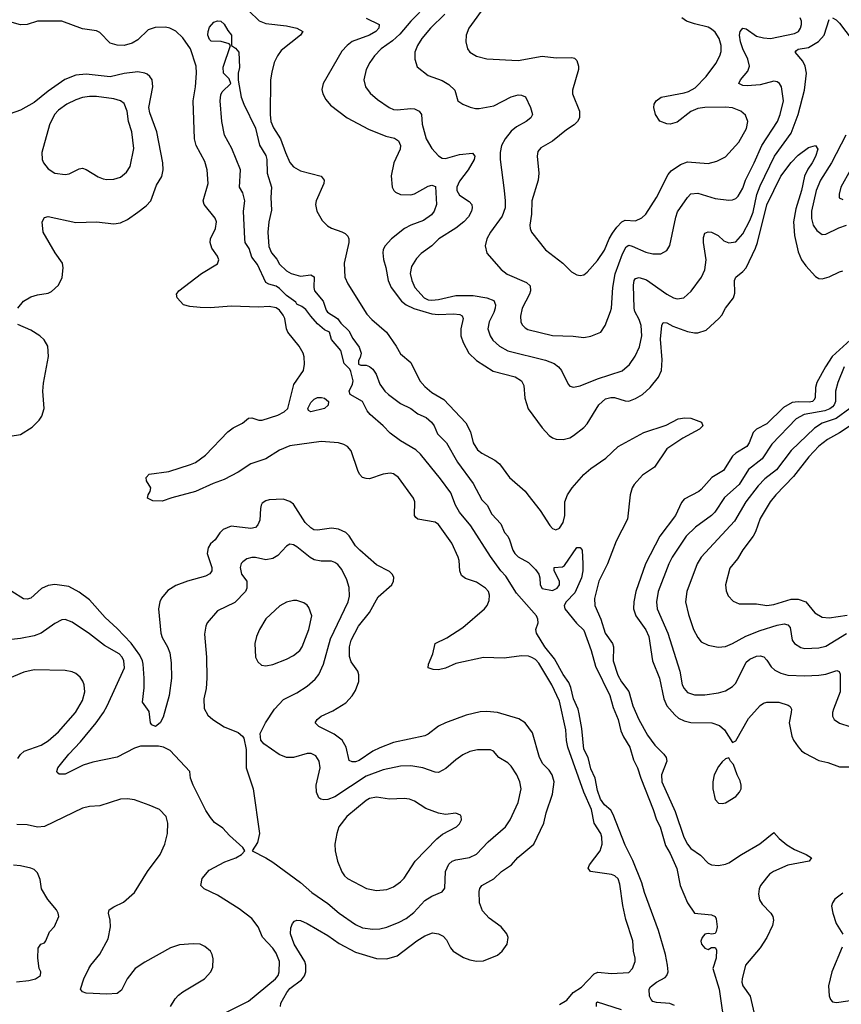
# Model space of a CAD drawing. Header units: inches. Extents: x 1834610 to 2027685, y 642842 to 774116.
# Tile 207 of 256: x 1883466 to 1888220, y 711423 to 717119. Entities that reach past the tile are written whole.
import ezdxf

# ---------------------------------------------------------------- set-up
doc = ezdxf.new("R2010")
doc.units = ezdxf.units.IN
doc.header["$MEASUREMENT"] = 0
doc.layers.add('B8781', color=7, linetype='Continuous')

msp = doc.modelspace()

# ---------------------------------------------------------------- linework, layer by layer
at = {"layer": 'B8781', "color": 5}
for points, elevation in [([(1885828.3, 717210), (1885729.7, 717110.3), (1885665.7, 717034.3), (1885623.1, 716996.9), (1885557.7, 716950), (1885518.5, 716910), (1885491.5, 716870), (1885471.6, 716830), (1885457.6, 716770), (1885467, 716730), (1885493.9, 716693.9), (1885536.4, 716656.4), (1885603.8, 716610), (1885630, 716598.6), (1885650, 716597.2), (1885730, 716605.6), (1885750, 716602.9), (1885776.9, 716590), (1885790.2, 716570), (1885795.1, 716515.1), (1885818.2, 716430), (1885850, 716374), (1885890, 716330.4), (1885910, 716318.4), (1885930, 716314.9), (1886010, 716338.1), (1886085.8, 716345.8), (1886100.4, 716330), (1886094.9, 716310), (1886060.7, 716250), (1886010, 716183.5), (1885995, 716150), (1885995.2, 716130), (1886010, 716103.9), (1886066.5, 716066.5), (1886082.3, 716050), (1886085.2, 716030), (1886081.1, 716010), (1886062.1, 715977.9), (1886035.2, 715950), (1885990, 715912.8), (1885892.2, 715850), (1885850.3, 715810), (1885790, 715765.3), (1885762, 715738), (1885733.4, 715690), (1885725.4, 715650), (1885734.4, 715610), (1885752.7, 715570), (1885807.1, 715510), (1885830, 715498.7), (1885850, 715495.2), (1885890, 715499.1), (1885990, 715522.2), (1886090, 715522.7), (1886168.9, 715508.9), (1886210, 715493.4), (1886220.2, 715470), (1886217.8, 715450), (1886210, 715424.2), (1886182.8, 715370), (1886175.2, 715330), (1886187.9, 715290), (1886204.2, 715264.2), (1886242.3, 715230), (1886290, 715203), (1886508.9, 715148.9), (1886558.7, 715130), (1886584.6, 715110), (1886600.2, 715090), (1886639.5, 715010), (1886650, 714998.4), (1886670, 714992), (1886710, 715000.8), (1886810, 715040.6), (1886952.3, 715087.7), (1886995.4, 715124.6), (1887027.7, 715172.3), (1887053.2, 715226.8), (1887066.8, 715290), (1887061.3, 715350), (1887050, 715383.5), (1887026.4, 715430), (1887022, 715450), (1887016.9, 715583.1), (1887022.2, 715610), (1887030, 715621.7), (1887050, 715626.9), (1887092.8, 715612.8), (1887210, 715531.3), (1887250, 715509.1), (1887270, 715503.6), (1887309.8, 715510.2), (1887351.4, 715548.6), (1887410.8, 715630), (1887430, 715670.6), (1887438.6, 715730), (1887422.2, 715830), (1887422, 715858), (1887430, 715884), (1887450, 715892.2), (1887470, 715890.3), (1887508.4, 715870), (1887539.8, 715839.8), (1887570, 715828), (1887610, 715834), (1887650, 715879.7), (1887690, 715956.2), (1887710, 716006), (1887732.2, 716107.8), (1887750, 716157.5), (1887832.8, 716330), (1887930, 716462.8), (1887970.4, 716570), (1888007, 716710), (1888018.8, 716810), (1888011.1, 716850), (1887997.9, 716877.9), (1887954, 716930), (1887960.4, 716939.6), (1887971.2, 716948.8), (1888030, 716956.8), (1888088.5, 716991.5), (1888120.7, 717030), (1888150, 717120.5)], 540), ([(1886167.2, 717210), (1886064.9, 717070), (1886050.2, 717030), (1886047.9, 716990), (1886056.5, 716950), (1886070.3, 716930), (1886110, 716907.3), (1886170, 716891.9), (1886350, 716883.2), (1886490, 716908.3), (1886570, 716898.6), (1886660.7, 716900.7), (1886675.8, 716895.8), (1886690, 716882), (1886700.2, 716850), (1886699.7, 716830), (1886665.7, 716710), (1886665.7, 716690), (1886705.5, 716590), (1886704.9, 716550), (1886693.7, 716530), (1886674, 716510), (1886630, 716481.5), (1886550, 716415.8), (1886482, 716378), (1886464.2, 716355.8), (1886459.5, 716330), (1886469.2, 716230), (1886466, 716190), (1886429.3, 716070), (1886427.1, 715992.9), (1886418.4, 715930), (1886419.3, 715910), (1886428, 715890), (1886507.8, 715787.8), (1886608.2, 715710), (1886659.9, 715659.9), (1886690, 715642), (1886710, 715639.1), (1886730, 715643), (1886750, 715658), (1886810, 715725.7), (1886850, 715784.9), (1886877, 715850), (1886896.5, 715883.5), (1886921.4, 715918.6), (1886950, 715948.4), (1886970, 715958.6), (1887030, 715955.6), (1887066.8, 715973.2), (1887090, 715994), (1887150, 716090.4), (1887217.6, 716222.4), (1887234.8, 716245.2), (1887290, 716281.6), (1887330, 716296.3), (1887450, 716286.5), (1887499.8, 716300.2), (1887550, 716324.9), (1887627, 716410), (1887671.8, 716490), (1887679.8, 716530), (1887666.4, 716566.4), (1887638.4, 716590), (1887590, 716608), (1887550, 716611.7), (1887430, 716610.5), (1887390, 716604.5), (1887350, 716587.8), (1887270, 716526), (1887230, 716514.8), (1887210, 716515.3), (1887170, 716531.3), (1887145.3, 716570), (1887135.4, 716610), (1887137.7, 716630), (1887148.6, 716650), (1887178.4, 716670), (1887310, 716694.8), (1887336.7, 716703.3), (1887375.4, 716724.6), (1887437.4, 716790), (1887493.9, 716866.1), (1887518.2, 716910), (1887524.7, 716935.3), (1887524.8, 716970), (1887513.8, 717010), (1887490, 717046.2), (1887470, 717064.5), (1887450, 717075.3), (1887370, 717094), (1887323.6, 717110), (1887296.9, 717130)], 580), ([(1884792.7, 717170), (1884851.6, 717111.6), (1884890, 717097.2), (1885010, 717083.4), (1885070.5, 717070.5), (1885104.2, 717050), (1885090.2, 717030), (1884979.5, 716940.5), (1884957.4, 716910), (1884939.4, 716870), (1884924.6, 716815.4), (1884918.1, 716770), (1884915.5, 716570), (1884920.2, 716530), (1884933.8, 716493.8), (1884975.5, 716430), (1885003.3, 716350), (1885030, 716293.1), (1885050, 716267.7), (1885090, 716243.6), (1885210, 716213.4), (1885228.4, 716190), (1885225.7, 716170), (1885182, 716070), (1885177.9, 716050), (1885184.7, 716010), (1885217.2, 715957.2), (1885246.9, 715926.9), (1885270, 715912.4), (1885330, 715891.9), (1885350, 715881.1), (1885365.6, 715865.6), (1885371.2, 715851.2), (1885370.4, 715830), (1885342.9, 715710), (1885347, 715630), (1885364, 715590), (1885475.1, 715415.1), (1885503.7, 715383.7), (1885589.1, 715310), (1885645.2, 715230), (1885670, 715184.9), (1885730, 715135.8), (1885782, 715030), (1885810, 714996.2), (1885850, 714961.7), (1885921.2, 714921.2), (1886046.8, 714786.8), (1886075, 714735), (1886089.4, 714670), (1886114.7, 714630), (1886140.2, 714610), (1886214.9, 714570), (1886242, 714550), (1886300.2, 714470), (1886390, 714390.2), (1886407, 714370), (1886478.5, 714278.5), (1886533.4, 714193.4), (1886550, 714175.3), (1886568.1, 714168.1), (1886590, 714176.5), (1886610, 714210.3), (1886621.3, 714250), (1886620.7, 714330), (1886636.2, 714370), (1886662.8, 714410), (1886730, 714488.2), (1886770, 714522.2), (1886857.9, 714582.1), (1886930, 714650.2), (1887077.7, 714730), (1887207.6, 714772.4), (1887275.3, 714810), (1887315.1, 714815.1), (1887350, 714812.7), (1887412, 714790), (1887418, 714770), (1887398.8, 714750), (1887303, 714697), (1887210, 714636.4), (1887138.5, 714530), (1887070, 714483.6), (1887022, 714430), (1887010.1, 714410), (1886997.6, 714370), (1886983.7, 714230), (1886917.7, 714102.3), (1886867.2, 713970), (1886816.8, 713870), (1886791.4, 713770), (1886793.9, 713730), (1886828.3, 713650), (1886853.3, 713570), (1886895.9, 713510), (1886901.5, 713490), (1886899.9, 713410), (1886927.3, 713327.3), (1886948.8, 713288.8), (1886991.7, 713231.7), (1887013.3, 713150), (1887049.2, 713070), (1887099.3, 712979.3), (1887141.2, 712921.2), (1887193, 712870), (1887207.6, 712850), (1887210.1, 712830), (1887179, 712750), (1887182.5, 712710), (1887258.4, 712538.4), (1887309.2, 712389.2), (1887329.8, 712349.8), (1887350, 712323.7), (1887405.1, 712285.1), (1887450, 712239.7), (1887470, 712229.2), (1887510, 712226.2), (1887550, 712232.8), (1887570, 712241), (1887642.4, 712290), (1887748.6, 712351.4), (1887830, 712417.3), (1887861.5, 712381.5), (1887905.1, 712345.1), (1887950, 712318.3), (1888016, 712290), (1888046.8, 712270), (1888034, 712250), (1887910, 712227.7), (1887828.7, 712191.3), (1887805.4, 712174.6), (1887786.5, 712153.5), (1887753.6, 712110), (1887744.2, 712090), (1887740.7, 712060.7), (1887746.5, 712026.5), (1887761.7, 712001.7), (1887812.4, 711950), (1887824, 711930), (1887827.8, 711910), (1887821.6, 711878.4), (1887790.2, 711810), (1887750, 711748.4), (1887665.6, 711650), (1887645.6, 711570), (1887644.8, 711550), (1887651, 711530), (1887692.1, 711470), (1887716.1, 711370)], 480), ([(1885470, 717127.6), (1885545.7, 717090), (1885544.9, 717070), (1885526.2, 717050), (1885490.2, 717030), (1885390, 716992.7), (1885361.2, 716970), (1885330, 716936.4), (1885221.2, 716750), (1885214.3, 716714.3), (1885219.7, 716690), (1885237, 716657), (1885264.3, 716624.3), (1885360.4, 716550), (1885485, 716485), (1885584.9, 716444.9), (1885633.9, 716433.9), (1885658.1, 716418.1), (1885669.3, 716390), (1885667.3, 716370), (1885630.9, 716290), (1885616.2, 716216.2), (1885621.1, 716150), (1885630.3, 716130.3), (1885641.1, 716121.1), (1885670, 716106.5), (1885730, 716105.2), (1885750, 716111.8), (1885830, 716155.1), (1885850, 716161.5), (1885872.8, 716152.8), (1885878.6, 716050), (1885865.2, 716010), (1885849.2, 715990), (1885803.3, 715956.7), (1885730, 715930.8), (1885692.8, 715910), (1885617.1, 715850), (1885581.2, 715810), (1885570.2, 715790), (1885566.5, 715770), (1885571.7, 715731.7), (1885585.5, 715685.5), (1885598, 715610), (1885615.4, 715570), (1885676.1, 715490), (1885702.3, 715470), (1885746.9, 715446.9), (1885850, 715417.8), (1885890, 715413.8), (1885976.9, 715416.9), (1886012.6, 715412.6), (1886026.2, 715406.2), (1886032.7, 715390), (1886018.4, 715330), (1886019.4, 715290), (1886031.9, 715251.9), (1886064.7, 715190), (1886110, 715146.5), (1886205.9, 715085.9), (1886332.5, 715052.5), (1886370.1, 715030.1), (1886383.2, 715003.2), (1886389.1, 714929.1), (1886407.4, 714867.4), (1886490, 714757), (1886530, 714713.7), (1886550, 714700.3), (1886570, 714691.8), (1886610.3, 714690.3), (1886650, 714700.2), (1886670, 714713.1), (1886730, 714758.8), (1886750, 714779.7), (1886817.9, 714890), (1886855.6, 714924.4), (1886886.6, 714933.4), (1886907.6, 714932.4), (1886970, 714913), (1886990, 714912.2), (1887030, 714927.2), (1887070, 714949.5), (1887113.3, 714990), (1887162.2, 715050), (1887179.5, 715090), (1887182.7, 715150), (1887174.8, 715270), (1887181.5, 715350), (1887190, 715367), (1887210, 715364.7), (1887245.6, 715345.6), (1887330, 715314.6), (1887370, 715306.7), (1887390, 715307.5), (1887438, 715322), (1887512.3, 715390), (1887528.5, 715410), (1887550, 715450.4), (1887595.6, 715510), (1887604.2, 715535.8), (1887602.3, 715610), (1887609.7, 715630), (1887650, 715661.2), (1887670, 715684), (1887723.2, 715796.8), (1887735.7, 715830), (1887790, 716046.7), (1887870, 716213.8), (1887930, 716291.6), (1887970, 716335.6), (1888030, 716379.3), (1888070, 716390.7), (1888084, 716370), (1888070, 716326.6), (1888052.2, 716290), (1888025.6, 716254.4), (1888007.3, 716212.7), (1887990.1, 716130), (1887956.3, 716023.7), (1887943.6, 715950), (1887950.1, 715870), (1887970, 715774.9), (1887989.6, 715729.6), (1888015, 715695), (1888070, 715633.4), (1888090, 715621.5), (1888110, 715619.7), (1888150, 715630.2), (1888210, 715660.2), (1888230, 715665.5)], 520), ([(1885926.5, 717150), (1885843.5, 717070), (1885792.7, 717010), (1885768.5, 716970), (1885753.4, 716930), (1885752.3, 716890), (1885766.7, 716846.7), (1885830, 716796.5), (1885910, 716766.3), (1885950, 716744.2), (1885983.1, 716710), (1886002, 716650), (1886030, 716630.5), (1886072.1, 716612.1), (1886104.4, 716604.4), (1886124.8, 716604.8), (1886210, 716620.6), (1886310, 716672.1), (1886350, 716683.6), (1886370, 716682.3), (1886392, 716672), (1886422.3, 716610), (1886433.4, 716570), (1886424.2, 716550), (1886397.6, 716530), (1886341, 716499), (1886310, 716472.9), (1886275, 716430), (1886253.5, 716390), (1886245.4, 716350), (1886245.9, 716310), (1886270.2, 716130.2), (1886276.1, 716070), (1886275, 716030), (1886258.1, 715981.9), (1886190.2, 715890), (1886169.1, 715850), (1886160.3, 715810), (1886170, 715767.3), (1886252.8, 715672.8), (1886287, 715647), (1886399.2, 715599.2), (1886418.9, 715578.9), (1886422.2, 715550), (1886416.6, 715530), (1886374.4, 715450), (1886363.8, 715403.8), (1886366.4, 715370), (1886373.6, 715353.6), (1886390, 715335.9), (1886406.8, 715326.8), (1886550, 715292.3), (1886668.4, 715288.4), (1886730, 715280.3), (1886770, 715288.7), (1886828.2, 715311.8), (1886854.7, 715350), (1886885.1, 715430), (1886890.7, 715450), (1886898.3, 715570), (1886912.1, 715647.9), (1886955, 715765), (1886976, 715804), (1886990, 715813.4), (1887010, 715809.4), (1887090, 715773.5), (1887130, 715764.1), (1887175.4, 715764.6), (1887210, 715783.1), (1887227.4, 715812.6), (1887262.9, 715977.1), (1887273.1, 716006.9), (1887330, 716090.4), (1887350, 716111.3), (1887390, 716115.5), (1887490, 716084.2), (1887570, 716074), (1887590, 716075.6), (1887610, 716083.6), (1887622.8, 716097.2), (1887650, 716144.9), (1887665.7, 716190), (1887716.8, 716290), (1887761.1, 716390), (1887851.2, 716530), (1887867.1, 716570), (1887885.3, 716650), (1887874, 716730), (1887863, 716750), (1887850, 716759.2), (1887830, 716762.8), (1887750, 716741.4), (1887675.8, 716735.8), (1887650, 716738.3), (1887627.3, 716750), (1887637.4, 716770), (1887679.7, 716820.3), (1887688.1, 716850), (1887679.9, 716890), (1887649.5, 716949.5), (1887637.3, 716990), (1887630.9, 717029.1), (1887634.3, 717050), (1887650, 717070.3), (1887670, 717064.9), (1887730, 717023.2), (1887770, 717013.3), (1887810.1, 717010.1), (1887950, 717038.4), (1887971.6, 717050), (1887984.8, 717070), (1887989.8, 717090), (1887989.1, 717110), (1887981.3, 717130)], 560), ([(1888170, 717130.2), (1888190, 717118.4), (1888210, 717098.6), (1888283, 717003)], 540), ([(1886590, 711422), (1886632.7, 711447.3), (1886669.6, 711490), (1886717.4, 711522.6), (1886790, 711598), (1886811.4, 711608.6), (1886890, 711600.2), (1886990, 711606), (1887012.6, 711630), (1887027.8, 711670), (1887027.8, 711690), (1887017.7, 711730), (1887013.2, 711790), (1886973.9, 711913.9), (1886955.1, 711995.1), (1886938.1, 712118.1), (1886929, 712149), (1886910, 712166.2), (1886890, 712173.7), (1886769.3, 712190), (1886755.1, 712210), (1886763.5, 712230), (1886824.4, 712310), (1886837, 712350), (1886835.2, 712390), (1886829.1, 712410), (1886790.6, 712470.6), (1886775.4, 712550), (1886731.3, 712650), (1886638.5, 712910), (1886629.7, 712949.7), (1886626.5, 713010), (1886590, 713176.8), (1886544.7, 713270), (1886470, 713395.7), (1886450, 713416.8), (1886430, 713429.8), (1886410, 713435.8), (1886370, 713438), (1886270, 713424.1), (1886150, 713428), (1885990, 713394.1), (1885930, 713367.5), (1885890, 713357.6), (1885859.4, 713359.4), (1885829.7, 713369.7), (1885831.5, 713390), (1885857.2, 713450), (1885870.9, 713509.1), (1885937.5, 713542.5), (1886030, 713602.2), (1886155.8, 713710), (1886171.1, 713730), (1886181.8, 713758.2), (1886184.5, 713790), (1886177.8, 713810), (1886161.7, 713830), (1886110, 713864.8), (1886046, 713886), (1886022.4, 713902.4), (1886012.4, 713930), (1886009.1, 713990), (1886003.2, 714010), (1885966.4, 714090), (1885890, 714198.2), (1885870, 714211.4), (1885770, 714228.8), (1885758.9, 714238.9), (1885750.9, 714250.9), (1885751.9, 714330), (1885745.1, 714350), (1885658.9, 714470), (1885630, 714491.2), (1885610, 714495.4), (1885570, 714488.6), (1885490, 714463.1), (1885470, 714463.5), (1885450, 714471.1), (1885432.3, 714490), (1885421.8, 714510), (1885383.6, 714623.6), (1885362, 714650), (1885342, 714662), (1885310, 714670.6), (1885210, 714678.7), (1885030, 714654.2), (1884970, 714628.4), (1884890, 714578), (1884802.7, 714550), (1884730, 714501.1), (1884650, 714457.8), (1884584.7, 714435.3), (1884483.8, 714390), (1884347.1, 714352.9), (1884290, 714333), (1884235.6, 714335.6), (1884205.2, 714350), (1884209.3, 714370), (1884221.2, 714390), (1884224, 714410), (1884199, 714450), (1884197.2, 714470), (1884215.3, 714490), (1884330, 714505.2), (1884455.2, 714544.8), (1884482.6, 714557.4), (1884540.3, 714599.7), (1884670, 714735.3), (1884701.7, 714758.3), (1884754.8, 714785.2), (1884790, 714813.4), (1884810, 714816), (1884850, 714801), (1884870, 714801.5), (1884959.7, 714830), (1884996.5, 714850), (1885017.4, 714870), (1885052.3, 715007.7), (1885108.2, 715090), (1885114.1, 715125.9), (1885112.3, 715167.7), (1885106.3, 715190), (1885082.9, 715230), (1885018.4, 715310), (1885009.1, 715330), (1884999.5, 715390), (1884990.5, 715410), (1884970, 715438), (1884950.9, 715450.9), (1884910, 715458.7), (1884850, 715456.3), (1884690, 715461.8), (1884569.2, 715450.8), (1884510, 715452.7), (1884450, 715460.3), (1884413.2, 715470), (1884377.2, 715510), (1884372.7, 715530), (1884387, 715550), (1884517.7, 715650), (1884610, 715707.2), (1884618, 715730), (1884609.7, 715750), (1884577.8, 715797.8), (1884567.4, 715830), (1884570, 715850.7), (1884598.3, 715910), (1884604, 715950), (1884596.9, 715970), (1884533.3, 716050), (1884527.2, 716070), (1884555.8, 716170), (1884550.8, 716250.8), (1884537.3, 716297.3), (1884486.9, 716390), (1884477.5, 716430), (1884469.9, 716650), (1884483.1, 716730), (1884488.4, 716810), (1884486.6, 716850), (1884453.6, 716950), (1884410, 717014.4), (1884370, 717052.9), (1884335.4, 717070), (1884310, 717074.9), (1884250, 717073.3), (1884210, 717059.4), (1884150, 717003), (1884117.3, 716982.7), (1884070, 716969.7), (1884030, 716970.7), (1883990, 716982.6), (1883930, 717044.1), (1883910, 717054.7), (1883830, 717065.3), (1883710, 717109.2), (1883570, 717110.8), (1883510, 717091.1), (1883471.5, 717088.5), (1883422.3, 717102.3)], 480), ([(1887255.1, 711415.1), (1887227.9, 711427.9), (1887150, 711433.3), (1887130, 711439.1), (1887119.1, 711450), (1887109.9, 711470), (1887108.5, 711510), (1887116.5, 711523.5), (1887150, 711550.3), (1887201.6, 711578.4), (1887211.4, 711588.6), (1887217.6, 711610), (1887214.7, 711650), (1887202.3, 711710), (1887162.2, 711850), (1887081.8, 712070), (1887066.1, 712126.1), (1887014.4, 712254.4), (1886970, 712343.6), (1886900.4, 712520.4), (1886885.7, 712545.7), (1886850, 712575.8), (1886827.4, 712610), (1886810, 712659), (1886796, 712730), (1886770, 712784), (1886755.1, 712850), (1886730, 712898), (1886718.7, 713018.7), (1886703.6, 713103.6), (1886698, 713130), (1886670, 713189.2), (1886655.6, 713255.6), (1886643.8, 713283.8), (1886610, 713329.6), (1886560.8, 713420.8), (1886504.4, 713490), (1886456, 713570), (1886453.2, 713590), (1886466.6, 713630), (1886464.5, 713650), (1886455.6, 713670), (1886340.4, 713800.4), (1886279.2, 713899.2), (1886249.5, 713930), (1886190, 714013.2), (1886077.2, 714190), (1886010, 714269), (1885987, 714310), (1885960.9, 714380.9), (1885901.6, 714461.6), (1885785.4, 714605.4), (1885759, 714630), (1885670, 714681.6), (1885610, 714726.9), (1885569.1, 714769.1), (1885493.8, 714833.8), (1885476.5, 714856.5), (1885450.5, 714910.5), (1885378.3, 714950), (1885372.1, 714970), (1885392.6, 715010), (1885395.1, 715030), (1885382.5, 715082.5), (1885376.6, 715096.6), (1885344.2, 715130), (1885324.8, 715204.8), (1885270, 715269.2), (1885258, 715310), (1885230, 715325.2), (1885190, 715359.3), (1885150, 715403.7), (1885122.5, 715442.5), (1885099.3, 715459.3), (1885070, 715472.3), (1885064.6, 715484.6), (1885010, 715522.3), (1884970, 715563.4), (1884950, 715577.4), (1884908.1, 715588.1), (1884890, 715598.7), (1884842, 715702), (1884810, 715745.6), (1884794, 715794), (1884771.6, 715830), (1884767.9, 715850), (1884761.3, 716010), (1884768.4, 716070), (1884757.2, 716117.2), (1884738.9, 716150), (1884744.5, 716250), (1884694, 716374), (1884651.8, 716450), (1884636.5, 716530), (1884626.8, 716650), (1884630, 716684.7), (1884638, 716702), (1884688.7, 716750), (1884677.2, 716777.2), (1884646, 716810), (1884643.7, 716843.7), (1884686, 716970), (1884678, 716978), (1884631.9, 716991.9), (1884574.2, 716994.2), (1884563.8, 717003.8), (1884555.1, 717030), (1884557.4, 717050), (1884565.2, 717074.8), (1884590, 717104.4), (1884610, 717112.4), (1884630, 717110.4), (1884650, 717093.4), (1884670, 717056), (1884691, 717030), (1884692, 716970), (1884714.4, 716954.4), (1884734.8, 716930), (1884737.3, 716842.7), (1884731, 716810), (1884730.8, 716769.2), (1884748.5, 716670), (1884762.3, 716630), (1884830, 716491.4), (1884853.5, 716393.5), (1884890, 716332.7), (1884896.9, 716310), (1884898.8, 716230), (1884923.2, 716150), (1884918.6, 716090), (1884923.8, 716016.2), (1884906.9, 715950), (1884901.5, 715890), (1884907.4, 715807.4), (1884923.1, 715770), (1884953.1, 715733.1), (1884970, 715703.8), (1885010, 715664.9), (1885036, 715650), (1885090, 715634.4), (1885150, 715643), (1885170, 715631.3), (1885168.2, 715570), (1885172.4, 715550), (1885221.6, 715490), (1885238.8, 715438.8), (1885246.8, 715426.8), (1885304.7, 715390), (1885323.4, 715363.4), (1885370, 715318), (1885393.7, 715273.7), (1885430, 715224.9), (1885441.3, 715190), (1885436.1, 715163.9), (1885426.4, 715146.4), (1885426, 715126), (1885439.6, 715119.6), (1885470, 715119.3), (1885490, 715112), (1885510, 715096.9), (1885528.4, 715068.4), (1885550, 715010.4), (1885578.5, 714970), (1885599.6, 714950), (1885670, 714898), (1885730, 714868.4), (1885770, 714839.4), (1885817.6, 714817.6), (1885848.7, 714790), (1885863.8, 714770), (1885883.2, 714723.2), (1885936.6, 714670), (1885999.7, 714559.7), (1886090, 714434.8), (1886140.4, 714340.4), (1886170.6, 714310), (1886197.3, 714257.3), (1886250, 714202.8), (1886271.9, 714151.9), (1886290.5, 714130), (1886300.5, 714110), (1886319.1, 714050), (1886330.7, 714030), (1886350.4, 714010.4), (1886410, 713978), (1886450, 713938.4), (1886470.2, 713910.2), (1886476.5, 713890), (1886478, 713850), (1886488.6, 713828.6), (1886550, 713816.4), (1886576.2, 713830), (1886589.6, 713850), (1886589.6, 713870), (1886558.4, 713930), (1886559, 713950), (1886606.3, 713953.7), (1886618.4, 713961.6), (1886690, 714064.4), (1886710, 714066), (1886720.7, 714050), (1886725.5, 713970), (1886724.4, 713930), (1886716.5, 713890), (1886677.7, 713802.3), (1886628.7, 713750), (1886615.8, 713730), (1886620.4, 713710), (1886687, 713627), (1886730, 713587.3), (1886771.9, 713470), (1886798.2, 713378.2), (1886880.2, 713210), (1886900.2, 713140.2), (1886930, 713070.8), (1886944.1, 713004.1), (1886959.1, 712970), (1886996.9, 712910), (1887017.4, 712837.4), (1887040.9, 712790), (1887060.2, 712730), (1887131.7, 712550), (1887150.4, 712490), (1887171.8, 712450), (1887202, 712342), (1887230, 712294.8), (1887267.8, 712207.8), (1887288.5, 712110), (1887330.2, 712010.2), (1887370, 711950.6), (1887470, 711940.4), (1887490, 711930.7), (1887496.9, 711916.9), (1887501.1, 711870), (1887496.5, 711843.5), (1887490, 711833.2), (1887470.8, 711829.2), (1887450, 711832.8), (1887430, 711827.6), (1887415.3, 711810), (1887407.2, 711787.2), (1887410.5, 711770), (1887430, 711747.7), (1887450, 711738.8), (1887470, 711751), (1887490, 711752), (1887497.3, 711737.3), (1887496.3, 711690), (1887476, 711630), (1887514.3, 711510), (1887547.4, 711270)], 460), ([(1883454.7, 715450), (1883488.9, 715491.1), (1883530, 715516), (1883570, 715527.4), (1883630, 715535.8), (1883650, 715546.4), (1883690, 715582), (1883712.2, 715627.8), (1883717.3, 715682.7), (1883713.1, 715710), (1883670.6, 715770.6), (1883601.6, 715890), (1883596, 715950), (1883610, 715974), (1883630, 715979.1), (1883790, 715944.9), (1883910, 715949.1), (1884010, 715938.3), (1884050, 715944), (1884090, 715963.1), (1884150, 716005.5), (1884198.4, 716041.6), (1884224.2, 716070), (1884257.9, 716162.1), (1884288.9, 716211.1), (1884297.2, 716250), (1884293.5, 716290), (1884259.6, 716470), (1884219.5, 716579.5), (1884213.3, 716610), (1884237.4, 716730), (1884232.2, 716770), (1884219.2, 716790), (1884203.2, 716803.2), (1884189.3, 716810), (1884150, 716816.3), (1884070, 716808.1), (1883990, 716787.1), (1883850, 716803.2), (1883790, 716798), (1883727.5, 716772.5), (1883630, 716706), (1883550, 716640.3), (1883470, 716594.5), (1883350, 716553)], 520), ([(1888245.8, 716450), (1888164.4, 716290), (1888099.6, 716190), (1888075.7, 716130), (1888047, 716010), (1888048.1, 715968.1), (1888058, 715930), (1888078.3, 715898.3), (1888110, 715876.5), (1888130, 715878.3), (1888206.1, 715913.9), (1888250, 715929.3)], 540), ([(1888273, 716250), (1888217.6, 716150), (1888207.6, 716110), (1888207.7, 716087.7), (1888230, 716078.7)], 560), ([(1883410, 714709.1), (1883470, 714718.9), (1883537.7, 714762.3), (1883578.2, 714801.8), (1883595, 714825), (1883607.7, 714870), (1883600.7, 714970), (1883603.8, 715016.2), (1883633.5, 715170), (1883628.3, 715230), (1883607.1, 715267.1), (1883582.4, 715290), (1883530, 715322.3), (1883456.1, 715356.1)], 520), ([(1888273.6, 715266.4), (1888168.1, 715170), (1888128.1, 715110), (1888079.3, 715020.7), (1888070.7, 714990), (1888069.5, 714930.5), (1888061.9, 714918.1), (1888053.6, 714910), (1888033.4, 714906.6), (1887970, 714908), (1887936.6, 714903.4), (1887885.2, 714874.8), (1887790, 714779.9), (1887730, 714750.6), (1887719.4, 714740.6), (1887710, 714729.7), (1887686.8, 714670), (1887673.1, 714650), (1887610, 714611.3), (1887590, 714593.2), (1887538.4, 714510), (1887470.1, 714469.9), (1887410, 714400.8), (1887395.6, 714390), (1887310, 714344.4), (1887295.2, 714324.8), (1887261.3, 714250), (1887170.1, 714129.9), (1887086.7, 713970), (1887030.7, 713810), (1887019.8, 713750), (1887018.4, 713710), (1887030.9, 713670), (1887089.7, 713589.7), (1887106.4, 713550), (1887127.6, 713410), (1887169.1, 713310), (1887193.1, 713190), (1887210.8, 713150), (1887256.3, 713096.3), (1887278.7, 713078.7), (1887310, 713062.7), (1887350, 713053.2), (1887470.1, 713050.1), (1887515, 713035), (1887544.9, 713010), (1887590, 712938), (1887610, 712946), (1887684.1, 713075.9), (1887750, 713150.3), (1887770, 713164.2), (1887789.8, 713170.2), (1887858, 713170), (1887913.4, 713153.4), (1887925.1, 713145.1), (1887931.7, 713130), (1887930.3, 713110.3), (1887917.7, 713050), (1887934.1, 712974.1), (1887943.9, 712950), (1887970, 712911.8), (1887990, 712889.1), (1888010, 712874.9), (1888090, 712833), (1888141.7, 712821.7), (1888210, 712797.2), (1888270, 712797.1)], 520), ([(1888236.6, 715110), (1888200.2, 715019.8), (1888186.8, 714970), (1888185.8, 714910), (1888178.8, 714890), (1888170, 714879.9), (1888153.3, 714866.7), (1888124.9, 714855.1), (1888004.6, 714835.4), (1887959, 714810), (1887817.3, 714662.7), (1887761.5, 714578.5), (1887683.6, 714516.4), (1887630.1, 714429.9), (1887545.2, 714354.8), (1887489.3, 714270), (1887470, 714249.8), (1887376.3, 714183.7), (1887322.6, 714130), (1887242.2, 714010), (1887222.5, 713970), (1887160.5, 713810), (1887150.9, 713750), (1887155, 713710), (1887216.6, 713570), (1887285, 713350), (1887299.3, 713270), (1887310, 713248.9), (1887330, 713227.1), (1887370, 713213), (1887430, 713212.8), (1887510, 713223.9), (1887550, 713236.9), (1887590, 713260.9), (1887610, 713279.5), (1887670, 713401.5), (1887690, 713419.2), (1887730, 713437.2), (1887750, 713439.1), (1887772.6, 713432.6), (1887790, 713414.4), (1887814.6, 713374.6), (1887835.8, 713355.8), (1887870, 713338.4), (1887910, 713327.6), (1888010, 713322.2), (1888090, 713326.4), (1888130, 713332.1), (1888194.1, 713354.1), (1888208.5, 713348.5), (1888212.7, 713332.7), (1888214.2, 713230), (1888174.9, 713130), (1888168.8, 713110), (1888168.8, 713088.8), (1888179.1, 713070), (1888210, 713048.5), (1888270, 713030.3)], 540), ([(1888269.7, 714870.3), (1888190, 714811.8), (1888110, 714784.7), (1888064.2, 714755.8), (1887930, 714625.7), (1887845.4, 714514.6), (1887777.2, 714462.8), (1887738.9, 714421.1), (1887668.4, 714330), (1887602.3, 714217.7), (1887408.4, 714010), (1887386.7, 713970), (1887326.2, 713810), (1887318.6, 713750), (1887336.7, 713676.7), (1887365.2, 713590), (1887390, 713544.2), (1887410, 713518.9), (1887450, 713499.6), (1887507.8, 713487.8), (1887550, 713493.1), (1887590, 713509.2), (1887668.3, 713551.7), (1887750, 713584.4), (1887850, 713616.6), (1887890, 713623.2), (1887910, 713618.6), (1887923.4, 713603.4), (1887935.9, 713530), (1887949.1, 713510), (1887986.2, 713486.2), (1888010, 713481), (1888090, 713485.2), (1888130, 713494.2), (1888250, 713567.3)], 560), ([(1888282.8, 714777.2), (1888210, 714728.1), (1888140.7, 714690), (1888090, 714650.5), (1888032.5, 714590), (1887943.5, 714476.5), (1887840.6, 714370), (1887807.8, 714330), (1887750, 714232.6), (1887723.6, 714156.4), (1887709.5, 714130.5), (1887650, 714051.1), (1887619.7, 714000.3), (1887574.7, 713945.3), (1887550.2, 713850), (1887553.7, 713813.7), (1887564.9, 713784.9), (1887594.4, 713754.4), (1887630, 713739.6), (1887730, 713738.6), (1887790, 713730.2), (1887830, 713735.5), (1887930, 713765.6), (1887970, 713766.8), (1888014.7, 713750), (1888066.4, 713686.4), (1888110, 713661.3), (1888150, 713658.8), (1888254.4, 713674.4)], 580), ([(1884976, 711410), (1884976.2, 711430), (1885011.6, 711490), (1885030, 711513.6), (1885096.5, 711563.5), (1885113.5, 711586.5), (1885121.9, 711610), (1885122.4, 711650), (1885116.1, 711670), (1885055.2, 711770), (1885034, 711830), (1885034.9, 711865.1), (1885044.5, 711890), (1885055.9, 711904.1), (1885069.7, 711910.3), (1885090, 711906.7), (1885130, 711890.2), (1885250, 711820.6), (1885314.9, 711774.9), (1885410, 711724.2), (1885530, 711686.8), (1885590, 711686.4), (1885650, 711702.8), (1885763.9, 711790), (1885810, 711818.5), (1885855.3, 711835.3), (1885890, 711831.1), (1885917, 711817), (1885936.2, 711796.2), (1885958, 711750), (1885974.4, 711730), (1886033.4, 711693.4), (1886070, 711679.7), (1886110, 711672.2), (1886150, 711674.9), (1886230, 711707.6), (1886257.6, 711730), (1886287, 711770), (1886292, 711810), (1886284.5, 711830), (1886251.8, 711870), (1886181.7, 711921.7), (1886143.2, 711963.2), (1886127, 712010), (1886124.4, 712075.6), (1886127.8, 712092.2), (1886140.7, 712110), (1886210, 712148.9), (1886254.3, 712190), (1886311.2, 712230), (1886347.8, 712272.2), (1886441.5, 712350), (1886499.4, 712470), (1886513.2, 712530), (1886550, 712639.1), (1886558.5, 712710), (1886547.7, 712750), (1886530, 712776.2), (1886493, 712813), (1886472.9, 712850), (1886433.6, 712993.6), (1886391.1, 713051.1), (1886354.1, 713074.1), (1886230, 713110.7), (1886170, 713116.8), (1886130, 713114.2), (1886050, 713096.2), (1885930, 713050.8), (1885890, 713030.8), (1885830, 712985.6), (1885810, 712976.5), (1885630, 712936.8), (1885550, 712906.2), (1885510, 712888), (1885430, 712832.5), (1885410, 712825.4), (1885390, 712824.4), (1885372.8, 712832.8), (1885355.2, 712910), (1885331.4, 712951.4), (1885285.3, 712985.3), (1885196.2, 713030), (1885176.3, 713050), (1885187.1, 713070), (1885211.3, 713090), (1885278.8, 713121.2), (1885352.7, 713167.3), (1885390, 713207.2), (1885410, 713238.4), (1885428.6, 713290), (1885428.4, 713328.4), (1885422.4, 713350), (1885384.7, 713404.7), (1885374.7, 713434.7), (1885373.7, 713490), (1885384.9, 713530), (1885426.6, 713610), (1885490.4, 713689.6), (1885541, 713779), (1885619.7, 713850), (1885629.6, 713870), (1885631.3, 713891.3), (1885623.7, 713910), (1885605.7, 713925.7), (1885530, 713964.4), (1885433.7, 714050), (1885410, 714075.4), (1885372.6, 714132.6), (1885352.3, 714152.3), (1885310.9, 714170.9), (1885270, 714176.7), (1885190, 714165.2), (1885168.1, 714168.1), (1885150, 714178.7), (1885118.3, 714210), (1885050, 714316.5), (1885030, 714331.4), (1884990, 714343.9), (1884910, 714341.5), (1884890, 714334.9), (1884870, 714320.8), (1884862.6, 714310), (1884858.8, 714290), (1884855.9, 714224.1), (1884844.2, 714195.8), (1884830, 714181.1), (1884804, 714176), (1884690, 714187.9), (1884643.9, 714170), (1884624.1, 714150), (1884596.9, 714110), (1884570, 714086.3), (1884556.4, 714063.6), (1884551.3, 714030), (1884578.2, 713950), (1884577.8, 713930), (1884567.1, 713912.9), (1884540.5, 713899.5), (1884437.3, 713870), (1884370, 713845.4), (1884324.2, 713815.8), (1884287.2, 713772.8), (1884276.5, 713750), (1884270.2, 713709.8), (1884283.1, 713570), (1884290, 713544.2), (1884322.2, 713490), (1884335.5, 713455.5), (1884342.9, 713397.1), (1884344.9, 713310), (1884330.2, 713210), (1884295.4, 713084.6), (1884279.1, 713050), (1884251, 713030), (1884230, 713039.3), (1884222, 713050), (1884216, 713116), (1884177.2, 713170), (1884186.3, 713253.7), (1884185.7, 713310), (1884180.2, 713390), (1884176.5, 713410), (1884161.6, 713441.6), (1884111.6, 713511.6), (1884030, 713597), (1883960.6, 713660.6), (1883870, 713762.3), (1883810, 713807.7), (1883750, 713839.2), (1883670, 713851.1), (1883630, 713845.7), (1883592.1, 713827.9), (1883530, 713771.5), (1883510, 713765.4), (1883487.8, 713767.8), (1883420.9, 713810)], 520), ([(1884648.2, 711370), (1884790, 711441.7), (1884946, 711570), (1884960.8, 711590), (1884967.6, 711610), (1884969.8, 711670), (1884950, 711718.7), (1884930, 711748), (1884871.8, 711811.8), (1884846.6, 711870), (1884810, 711919.8), (1884735.4, 711975.4), (1884610, 712054.5), (1884534, 712090), (1884514, 712110), (1884522.7, 712150), (1884561.8, 712198.2), (1884653.2, 712246.8), (1884717.2, 712270), (1884749.3, 712290), (1884768.7, 712310), (1884758, 712330), (1884679.3, 712399.3), (1884640.8, 712440.8), (1884593.8, 712473.8), (1884570, 712503.5), (1884543.4, 712543.4), (1884469.2, 712690), (1884455, 712730), (1884449.6, 712770), (1884336.4, 712890), (1884298.7, 712910), (1884270, 712916), (1884164.7, 712915.3), (1884130, 712905.3), (1884030, 712853), (1883890, 712824.1), (1883833.3, 712806.7), (1883730, 712754.5), (1883693.6, 712753.6), (1883683.2, 712763.2), (1883681.2, 712770), (1883687.3, 712790), (1883701.6, 712810), (1883749.8, 712870), (1883818.8, 712941.2), (1883907.9, 713050), (1883950.5, 713110), (1883973.1, 713150), (1884071.6, 713370), (1884069.2, 713410), (1884059.2, 713430), (1884040.7, 713450), (1883957.6, 713497.6), (1883870, 713565.1), (1883770, 713633.5), (1883730, 713648.4), (1883710, 713647.1), (1883670, 713626), (1883590, 713569.8), (1883550, 713553.6), (1883470, 713538.4), (1883350, 713525.1)], 540), ([(1883455.8, 712844.2), (1883471.4, 712868.6), (1883492.5, 712887.5), (1883590, 712922), (1883630, 712946.5), (1883690, 712999.6), (1883788.7, 713110), (1883830, 713180.4), (1883843.1, 713230), (1883839.8, 713270), (1883832.2, 713292.2), (1883815.4, 713315.4), (1883790, 713335.8), (1883770, 713346.3), (1883730, 713353.6), (1883550, 713358.5), (1883490, 713344.8), (1883370, 713293.3)], 560), ([(1884339.1, 711410), (1884365.9, 711454.1), (1884384.2, 711475.8), (1884410, 711495.2), (1884535.1, 711570), (1884572.3, 711610), (1884583, 711637), (1884586.2, 711686.2), (1884580.5, 711710), (1884569.5, 711730), (1884538, 711758), (1884510, 711769.6), (1884470, 711773.3), (1884390, 711766.6), (1884339.1, 711750), (1884190, 711666.6), (1884134.4, 711630), (1884087.2, 711570), (1884055.6, 711504.4), (1884030, 711486), (1883970, 711480.7), (1883850, 711488), (1883830, 711495.1), (1883818.4, 711510), (1883836.3, 711570), (1883866.3, 711630), (1883878, 711650), (1883930, 711711.8), (1883978.8, 711801.2), (1883990.8, 711870.8), (1883988.8, 711908.8), (1883979.6, 711950), (1883983.7, 711970), (1884010, 711987), (1884067.2, 712012.8), (1884129.6, 712070), (1884205.4, 712190), (1884278, 712290), (1884305.6, 712350), (1884320.7, 712410), (1884323.7, 712470), (1884312.7, 712510), (1884276, 712550), (1884215.6, 712575.6), (1884130, 712605.1), (1884090, 712611.5), (1884050.3, 712609.7), (1883930, 712571.6), (1883870, 712567.6), (1883830, 712557.6), (1883610, 712450.8), (1883570, 712448.2), (1883510, 712461.7), (1883450, 712462.9)], 560), ([(1883447.1, 711552.9), (1883519.1, 711560.9), (1883557.2, 711570), (1883586, 711590), (1883589, 711610), (1883579.5, 711630), (1883571.2, 711690), (1883573.3, 711746.7), (1883589, 711770), (1883610, 711779.1), (1883617.6, 711790), (1883638.6, 711841.4), (1883666.7, 711873.3), (1883691.8, 711930), (1883689.5, 711950), (1883679.5, 711970), (1883628.9, 712028.9), (1883593, 712090), (1883584.1, 712144.1), (1883570, 712182.7), (1883550, 712202), (1883529.7, 712209.7), (1883470, 712224.2), (1883430, 712228)], 580), ([(1888230, 712066), (1888182.4, 712030), (1888168.7, 712010), (1888164.2, 711990), (1888170.3, 711950), (1888190.3, 711890), (1888228.1, 711828.1)], 520), ([(1888225.9, 711754.1), (1888165.7, 711610), (1888145.5, 711530), (1888150, 711472), (1888157.3, 711450), (1888170, 711437.3), (1888193.2, 711433.2), (1888310, 711450.7)], 520), ([(1886948, 711390), (1886810, 711435.3), (1886802, 711430), (1886801, 711410)], 480)]:
    msp.add_lwpolyline(points, dxfattribs=dict(at, elevation=elevation))
for points, elevation in [([(1883910, 716674.9), (1883870, 716673.9), (1883830, 716669.1), (1883790, 716655), (1883738.9, 716630), (1883690, 716594.8), (1883668.4, 716570), (1883639.3, 716510), (1883594, 716350), (1883596.5, 716310), (1883604.2, 716290), (1883630, 716255.8), (1883670.2, 716230.2), (1883730, 716222.4), (1883752.2, 716227.8), (1883810, 716256.5), (1883830, 716258.7), (1883850, 716252.7), (1883920.7, 716210), (1883950, 716198.9), (1883970, 716194.6), (1884010, 716195.2), (1884050, 716207.2), (1884084.2, 716235.8), (1884105.7, 716270), (1884127.4, 716372.6), (1884114.8, 716470), (1884096.2, 716530), (1884087.1, 716590), (1884070, 716632.8), (1884050, 716648.5), (1884010, 716661.2)], 540), ([(1885150, 714849.6), (1885137, 714857), (1885133.3, 714870), (1885150, 714903.7), (1885170, 714923.2), (1885190, 714932.3), (1885212.4, 714932.4), (1885230, 714928.8), (1885252.7, 714910), (1885251.8, 714888.2), (1885230.3, 714869.7)], 460), ([(1885030, 714084.5), (1885010, 714072), (1884960.4, 714019.6), (1884930, 714001.4), (1884890, 713994.6), (1884830, 714007.1), (1884810, 714006.9), (1884781.1, 713998.9), (1884757.4, 713982.6), (1884747.9, 713972.1), (1884741.8, 713950), (1884750, 713910.7), (1884780.2, 713870), (1884781.3, 713830), (1884772.7, 713810), (1884710, 713747.3), (1884610, 713698), (1884550.4, 713630), (1884542.4, 713610), (1884536.1, 713563.9), (1884546.7, 713430), (1884549.1, 713310), (1884544.6, 713250), (1884531.7, 713190), (1884533.1, 713133.1), (1884555.6, 713095.6), (1884583.1, 713070), (1884650, 713026.9), (1884730, 712994.4), (1884754.7, 712974.7), (1884762.8, 712962.8), (1884776.9, 712896.9), (1884776.6, 712790), (1884817.8, 712670), (1884854, 712410), (1884842, 712358), (1884812, 712310), (1884890, 712270.5), (1884930, 712244.4), (1885090, 712127.9), (1885157.4, 712070), (1885250, 712005.2), (1885314.3, 711950), (1885410, 711883.6), (1885450, 711865.6), (1885510, 711857.1), (1885550, 711859.3), (1885590, 711869.3), (1885662.7, 711897.3), (1885701.6, 711918.4), (1885745.8, 711954.2), (1885810, 712023.1), (1885850, 712048.5), (1885910, 712073), (1885925.3, 712094.7), (1885930.7, 712190), (1885950, 712232.7), (1885968.4, 712250), (1885990, 712259), (1886067.9, 712272.1), (1886109.2, 712290.8), (1886177.4, 712362.6), (1886277.6, 712450), (1886303.9, 712490), (1886351, 712590), (1886367.3, 712670), (1886360.4, 712710), (1886343.5, 712750), (1886310, 712799.6), (1886290, 712818.7), (1886239.5, 712850), (1886207.8, 712887.8), (1886190, 712895.1), (1886115.2, 712895.2), (1886070, 712884.4), (1886030, 712865.4), (1885990, 712837.4), (1885932.7, 712787.3), (1885890, 712764.4), (1885870, 712764.8), (1885799.3, 712790), (1885730, 712802.6), (1885670, 712800.6), (1885570, 712779.9), (1885470, 712742), (1885290, 712623.7), (1885250, 712607.7), (1885225.1, 712605.1), (1885208.6, 712608.6), (1885197.7, 712617.7), (1885184.4, 712650), (1885182, 712690), (1885204.1, 712790), (1885198.3, 712830), (1885179.8, 712859.8), (1885153.3, 712873.3), (1885130, 712873.6), (1885050, 712849.8), (1885010, 712849.8), (1884968, 712868), (1884879.5, 712930), (1884860.9, 712950), (1884858, 712990), (1884887.6, 713050), (1884939.8, 713130), (1884993.3, 713186.7), (1885070, 713224), (1885130, 713262.3), (1885176.4, 713303.6), (1885197.6, 713330), (1885224.2, 713390), (1885263.9, 713536.1), (1885366.8, 713750), (1885375.4, 713784.6), (1885373.1, 713833.1), (1885358.8, 713878.8), (1885330, 713938.7), (1885307.4, 713967.4), (1885290, 713979.2), (1885270, 713985.3), (1885210, 713986.4), (1885170, 713994.8), (1885146.9, 714006.9), (1885070, 714069.7), (1885050, 714081.6)], 540), ([(1885070, 713758.9), (1885050, 713758.9), (1885010, 713748.2), (1884971.3, 713728.7), (1884890, 713652.8), (1884852.9, 713590), (1884836, 713550), (1884827.2, 713510), (1884830.6, 713430), (1884843.4, 713403.4), (1884864.9, 713384.9), (1884890, 713380.4), (1884930, 713388.9), (1885010, 713418.3), (1885050, 713440.8), (1885086.9, 713470), (1885099.8, 713490), (1885139.1, 713590), (1885155.6, 713670), (1885138.8, 713718.8), (1885130, 713731.8), (1885110, 713746)], 560), ([(1887570, 712848), (1887550, 712842), (1887530, 712825.2), (1887510, 712799.3), (1887484.2, 712750), (1887476.5, 712710), (1887476, 712670), (1887490, 712607.3), (1887510, 712585.3), (1887530, 712583.7), (1887550, 712588.7), (1887610, 712625.3), (1887630.7, 712649.3), (1887640.4, 712670), (1887641.7, 712690), (1887635.5, 712715.5), (1887617.6, 712750), (1887597, 712810), (1887579, 712830)], 520), ([(1885530, 712620.9), (1885490, 712613.5), (1885470, 712601.8), (1885358.3, 712510), (1885313.4, 712450), (1885300.3, 712410), (1885288.8, 712350), (1885291.8, 712310), (1885305.7, 712250), (1885329.3, 712189.3), (1885345.7, 712165.7), (1885363.8, 712150), (1885473.3, 712093.3), (1885530, 712081.5), (1885590, 712087.4), (1885630, 712102.6), (1885670, 712130.3), (1885690, 712152), (1885754.8, 712250), (1885879.2, 712380.8), (1885912.6, 712407.4), (1885993.2, 712450), (1886010, 712466.8), (1886022.7, 712490), (1886021.2, 712510), (1886015.9, 712515.9), (1885989.3, 712529.3), (1885930, 712520.7), (1885890, 712528), (1885815.8, 712555.8), (1885750, 712598.7), (1885722, 712610), (1885690, 712613.1), (1885606, 712610)], 560)]:
    msp.add_lwpolyline(points, close=True, dxfattribs=dict(at, elevation=elevation))

doc.saveas('drawing.dxf')
